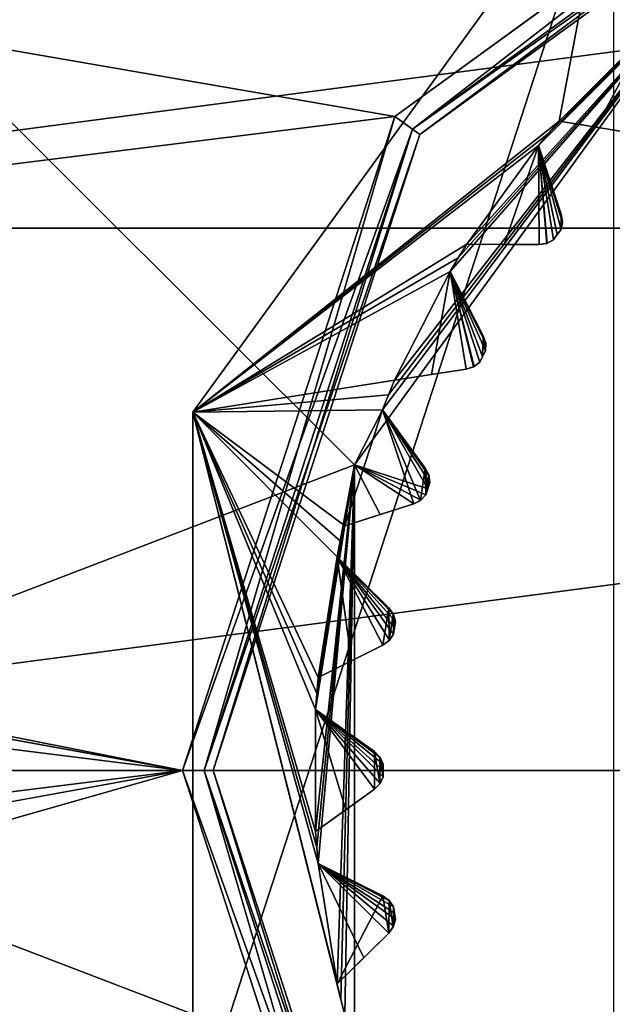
# Model space of a CAD drawing. Header units: millimetres. Extents: x -114 to 114, y -48 to 36.
# Tile 220 of 256: x 62.25 to 66.08, y -1.51 to 4.86. Entities that reach past the tile are written whole.
import ezdxf

# ---------------------------------------------------------------- set-up
doc = ezdxf.new("R2010")
doc.units = ezdxf.units.MM
doc.header["$LTSCALE"] = 65.185185
for name, color, linetype in [('2', 7, 'CONTINUOUS'), ('2786', 7, 'CONTINUOUS'), ('2841', 7, 'CONTINUOUS'), ('3026', 7, 'CONTINUOUS'), ('3028', 7, 'CONTINUOUS'), ('3030', 7, 'CONTINUOUS'), ('3032', 7, 'CONTINUOUS'), ('3034', 7, 'CONTINUOUS'), ('3124', 7, 'CONTINUOUS'), ('3125', 7, 'CONTINUOUS'), ('3126', 7, 'CONTINUOUS'), ('3127', 7, 'CONTINUOUS'), ('3128', 7, 'CONTINUOUS'), ('3129', 7, 'CONTINUOUS'), ('3130', 7, 'CONTINUOUS'), ('3131', 7, 'CONTINUOUS'), ('3132', 7, 'CONTINUOUS'), ('3133', 7, 'CONTINUOUS'), ('3134', 7, 'CONTINUOUS'), ('3135', 7, 'CONTINUOUS'), ('3136', 7, 'CONTINUOUS'), ('3137', 7, 'CONTINUOUS'), ('3138', 7, 'CONTINUOUS'), ('3139', 7, 'CONTINUOUS'), ('3140', 7, 'CONTINUOUS'), ('3141', 7, 'CONTINUOUS'), ('3142', 7, 'CONTINUOUS'), ('3143', 7, 'CONTINUOUS'), ('3144', 7, 'CONTINUOUS'), ('3145', 7, 'CONTINUOUS'), ('3146', 7, 'CONTINUOUS'), ('3147', 7, 'CONTINUOUS'), ('3148', 7, 'CONTINUOUS'), ('3149', 7, 'CONTINUOUS'), ('3351', 7, 'CONTINUOUS'), ('3352', 7, 'CONTINUOUS'), ('3353', 7, 'CONTINUOUS'), ('3354', 7, 'CONTINUOUS'), ('3355', 7, 'CONTINUOUS'), ('3356', 7, 'CONTINUOUS'), ('3416', 7, 'CONTINUOUS'), ('3417', 7, 'CONTINUOUS'), ('3418', 7, 'CONTINUOUS'), ('3419', 7, 'CONTINUOUS'), ('3420', 7, 'CONTINUOUS'), ('3421', 7, 'CONTINUOUS'), ('76', 7, 'CONTINUOUS'), ('77', 7, 'CONTINUOUS'), ('86', 7, 'CONTINUOUS'), ('87', 7, 'CONTINUOUS'), ('88', 7, 'CONTINUOUS'), ('89', 7, 'CONTINUOUS')]:
    doc.layers.add(name, color=color, linetype=linetype)

msp = doc.modelspace()

# ---------------------------------------------------------------- linework, layer by layer
at = {"layer": '2', "linetype": 'CONTINUOUS'}
for points in [[(-113, 35, 92.5), (63.3, 0, 92.5), (64.6742, 4.2309, 92.5), (-113, 35, 92.5)], [(63.3, 0, 92.5), (-113, 35, 92.5), (25.7254, 6.8475, 92.5), (63.3, 0, 92.5)], [(68.2746, 6.8475, 92.5), (-113, 35, 92.5), (64.6742, 4.2309, 92.5), (68.2746, 6.8475, 92.5)], [(29.3258, 4.2309, 92.5), (63.3, 0, 92.5), (25.7254, 6.8475, 92.5), (29.3258, 4.2309, 92.5)], [(30.7, 0, 92.5), (63.3, 0, 92.5), (29.3258, 4.2309, 92.5), (30.7, 0, 92.5)], [(-11.6345, -6.8483, 92.5), (113, -35, 92.5), (-9.8, 0, 92.5), (-11.6345, -6.8483, 92.5)], [(-9.8, 0, 92.5), (113, -35, 92.5), (21.2746, -6.8475, 92.5), (-9.8, 0, 92.5)], [(29.3258, -4.2309, 92.5), (113, -35, 92.5), (30.7, 0, 92.5), (29.3258, -4.2309, 92.5)], [(113, -35, 92.5), (68.2746, -6.8475, 92.5), (30.7, 0, 92.5), (113, -35, 92.5)], [(64.6742, -4.2309, 92.5), (63.3, 0, 92.5), (30.7, 0, 92.5), (64.6742, -4.2309, 92.5)], [(68.2746, -6.8475, 92.5), (64.6742, -4.2309, 92.5), (30.7, 0, 92.5), (68.2746, -6.8475, 92.5)]]:
    msp.add_3dface(points, dxfattribs=at)
at = {"layer": '2786', "linetype": 'CONTINUOUS'}
for points in [[(110.5, 32.5, 90), (-9.8, 0, 90), (-11.6345, 6.8483, 90), (110.5, 32.5, 90)], [(-9.8, 0, 90), (110.5, 32.5, 90), (21.2746, 6.8475, 90), (-9.8, 0, 90)], [(110.5, 32.5, 90), (29.3258, 4.2309, 90), (25.7254, 6.8475, 90), (110.5, 32.5, 90)], [(110.5, 32.5, 90), (30.7, 0, 90), (29.3258, 4.2309, 90), (110.5, 32.5, 90)], [(110.5, 32.5, 90), (68.2746, 6.8475, 90), (30.7, 0, 90), (110.5, 32.5, 90)], [(68.2746, 6.8475, 90), (64.6742, 4.2309, 90), (30.7, 0, 90), (68.2746, 6.8475, 90)], [(64.6742, 4.2309, 90), (63.3, 0, 90), (30.7, 0, 90), (64.6742, 4.2309, 90)], [(-50.5, -32.5, 90), (63.3, 0, 90), (64.6742, -4.2309, 90), (-50.5, -32.5, 90)], [(63.3, 0, 90), (-50.5, -32.5, 90), (25.7254, -6.8475, 90), (63.3, 0, 90)], [(63.3, 0, 90), (25.7254, -6.8475, 90), (29.3258, -4.2309, 90), (63.3, 0, 90)], [(63.3, 0, 90), (29.3258, -4.2309, 90), (30.7, 0, 90), (63.3, 0, 90)]]:
    msp.add_3dface(points, dxfattribs=at)
at = {"layer": '2841', "linetype": 'CONTINUOUS'}
for points in [[(83.588, 3.5082, 110), (82.2334, 6.7772, 110), (57.412, 3.5082, 110), (83.588, 3.5082, 110)], [(57.412, 3.5082, 110), (82.2334, 6.7772, 110), (58.7666, 6.7772, 110), (57.412, 3.5082, 110)], [(84.05, 0, 110), (83.588, 3.5082, 110), (56.95, 0, 110), (84.05, 0, 110)], [(56.95, 0, 110), (83.588, 3.5082, 110), (57.412, 3.5082, 110), (56.95, 0, 110)], [(57.412, -3.5082, 110), (84.05, 0, 110), (56.95, 0, 110), (57.412, -3.5082, 110)], [(83.588, -3.5082, 110), (84.05, 0, 110), (57.412, -3.5082, 110), (83.588, -3.5082, 110)]]:
    msp.add_3dface(points, dxfattribs=at)
at = {"layer": '3026', "linetype": 'CONTINUOUS'}
for points in [[(63.367, 2.3175, 108), (66.0917, 6.0677, 108), (63.367, -2.3175, 108), (63.367, 2.3175, 108)], [(63.367, -2.3175, 108), (66.0917, 6.0677, 108), (66.0917, -6.0677, 108), (63.367, -2.3175, 108)]]:
    msp.add_3dface(points, dxfattribs=at)
at = {"layer": '3028', "linetype": 'CONTINUOUS'}
for points in [[(66.0917, 6.0677, 106), (63.367, 2.3175, 106), (65.7393, 4.2022, 106), (66.0917, 6.0677, 106)], [(66.2017, 4.1258, 106), (66.0917, 6.0677, 106), (65.7393, 4.2022, 106), (66.2017, 4.1258, 106)], [(65.7393, 4.2022, 106), (63.367, 2.3175, 106), (65.6714, 4.124, 106), (65.7393, 4.2022, 106)], [(65.6714, 4.124, 106), (63.367, 2.3175, 106), (65.6048, 4.0447, 106), (65.6714, 4.124, 106)], [(65.6048, 4.0447, 106), (63.367, 2.3175, 106), (65.1405, 3.4057, 106), (65.6048, 4.0447, 106)], [(65.6092, 3.4026, 106), (65.6048, 4.0447, 106), (65.1405, 3.4057, 106), (65.6092, 3.4026, 106)], [(65.7526, 3.5999, 106), (65.6048, 4.0447, 106), (65.7511, 3.5012, 106), (65.7526, 3.5999, 106)], [(65.7511, 3.5012, 106), (65.6048, 4.0447, 106), (65.7268, 3.4679, 106), (65.7511, 3.5012, 106)], [(65.7268, 3.4679, 106), (65.6048, 4.0447, 106), (65.7027, 3.4345, 106), (65.7268, 3.4679, 106)], [(65.7027, 3.4345, 106), (65.6048, 4.0447, 106), (65.6587, 3.4107, 106), (65.7027, 3.4345, 106)], [(65.6587, 3.4107, 106), (65.6048, 4.0447, 106), (65.6092, 3.4026, 106), (65.6587, 3.4107, 106)], [(65.7602, 3.5504, 106), (65.7526, 3.5999, 106), (65.7511, 3.5012, 106), (65.7602, 3.5504, 106)], [(65.1405, 3.4057, 106), (63.367, 2.3175, 106), (65.0857, 3.3179, 106), (65.1405, 3.4057, 106)], [(65.0857, 3.3179, 106), (63.367, 2.3175, 106), (65.0324, 3.2291, 106), (65.0857, 3.3179, 106)], [(65.0324, 3.2291, 106), (63.367, 2.3175, 106), (64.6738, 2.5254, 106), (65.0324, 3.2291, 106)], [(65.1372, 2.5957, 106), (65.0324, 3.2291, 106), (64.6738, 2.5254, 106), (65.1372, 2.5957, 106)], [(65.2479, 2.8129, 106), (65.0324, 3.2291, 106), (65.2431, 2.6785, 106), (65.2479, 2.8129, 106)], [(65.2431, 2.6785, 106), (65.0324, 3.2291, 106), (65.2245, 2.6418, 106), (65.2431, 2.6785, 106)], [(65.2245, 2.6418, 106), (65.0324, 3.2291, 106), (65.1847, 2.6113, 106), (65.2245, 2.6418, 106)], [(65.1847, 2.6113, 106), (65.0324, 3.2291, 106), (65.1372, 2.5957, 106), (65.1847, 2.6113, 106)], [(65.2619, 2.7152, 106), (65.2479, 2.8129, 106), (65.2431, 2.6785, 106), (65.2619, 2.7152, 106)], [(65.2632, 2.7652, 106), (65.2479, 2.8129, 106), (65.2619, 2.7152, 106), (65.2632, 2.7652, 106)], [(64.6738, 2.5254, 106), (63.367, 2.3175, 106), (64.6334, 2.43, 106), (64.6738, 2.5254, 106)], [(64.6334, 2.43, 106), (63.367, 2.3175, 106), (64.5945, 2.3341, 106), (64.6334, 2.43, 106)], [(64.5945, 2.3341, 106), (63.367, 2.3175, 106), (64.3504, 1.5829, 106), (64.5945, 2.3341, 106)], [(63.367, 2.3175, 106), (63.367, -2.3175, 106), (64.3504, -1.5829, 106), (63.367, 2.3175, 106)], [(64.3504, 1.5829, 106), (63.367, 2.3175, 106), (64.3255, 1.4824, 106), (64.3504, 1.5829, 106)], [(64.3255, 1.4824, 106), (63.367, 2.3175, 106), (64.3021, 1.3815, 106), (64.3255, 1.4824, 106)], [(64.3021, 1.3815, 106), (63.367, 2.3175, 106), (64.1785, 0.6014, 106), (64.3021, 1.3815, 106)], [(64.1785, 0.6014, 106), (63.367, 2.3175, 106), (64.1696, 0.4982, 106), (64.1785, 0.6014, 106)], [(64.1696, 0.4982, 106), (63.367, 2.3175, 106), (64.1623, 0.3949, 106), (64.1696, 0.4982, 106)], [(64.1623, 0.3949, 106), (63.367, 2.3175, 106), (64.1623, -0.3949, 106), (64.1623, 0.3949, 106)], [(64.1623, -0.3949, 106), (63.367, 2.3175, 106), (64.1696, -0.4982, 106), (64.1623, -0.3949, 106)], [(64.1696, -0.4982, 106), (63.367, 2.3175, 106), (64.1785, -0.6014, 106), (64.1696, -0.4982, 106)], [(64.1785, -0.6014, 106), (63.367, 2.3175, 106), (64.3021, -1.3815, 106), (64.1785, -0.6014, 106)], [(64.3021, -1.3815, 106), (63.367, 2.3175, 106), (64.3255, -1.4824, 106), (64.3021, -1.3815, 106)], [(64.3255, -1.4824, 106), (63.367, 2.3175, 106), (64.3504, -1.5829, 106), (64.3255, -1.4824, 106)], [(64.7971, 1.7248, 106), (64.5945, 2.3341, 106), (64.3504, 1.5829, 106), (64.7971, 1.7248, 106)], [(64.8725, 1.9567, 106), (64.5945, 2.3341, 106), (64.8417, 1.7477, 106), (64.8725, 1.9567, 106)], [(64.8417, 1.7477, 106), (64.5945, 2.3341, 106), (64.7971, 1.7248, 106), (64.8417, 1.7477, 106)], [(64.8762, 1.784, 106), (64.8725, 1.9567, 106), (64.8417, 1.7477, 106), (64.8762, 1.784, 106)], [(64.8951, 1.912, 106), (64.8725, 1.9567, 106), (64.8888, 1.8232, 106), (64.8951, 1.912, 106)], [(64.8888, 1.8232, 106), (64.8725, 1.9567, 106), (64.8762, 1.784, 106), (64.8888, 1.8232, 106)], [(64.9016, 1.8623, 106), (64.8951, 1.912, 106), (64.8888, 1.8232, 106), (64.9016, 1.8623, 106)], [(64.5975, 0.8114, 106), (64.3021, 1.3815, 106), (64.1785, 0.6014, 106), (64.5975, 0.8114, 106)], [(64.6357, 1.0523, 106), (64.3021, 1.3815, 106), (64.5975, 0.8114, 106), (64.6357, 1.0523, 106)], [(64.6379, 0.841, 106), (64.6357, 1.0523, 106), (64.5975, 0.8114, 106), (64.6379, 0.841, 106)], [(64.665, 1.0116, 106), (64.6357, 1.0523, 106), (64.6379, 0.841, 106), (64.665, 1.0116, 106)], [(64.6663, 0.8823, 106), (64.665, 1.0116, 106), (64.6379, 0.841, 106), (64.6663, 0.8823, 106)], [(64.6792, 0.9636, 106), (64.665, 1.0116, 106), (64.6726, 0.923, 106), (64.6792, 0.9636, 106)], [(64.6726, 0.923, 106), (64.665, 1.0116, 106), (64.6663, 0.8823, 106), (64.6726, 0.923, 106)], [(64.5433, 0.1219, 106), (64.1623, 0.3949, 106), (64.5433, -0.1219, 106), (64.5433, 0.1219, 106)], [(64.5433, -0.1219, 106), (64.1623, 0.3949, 106), (64.1623, -0.3949, 106), (64.5433, -0.1219, 106)], [(64.5785, 0.0864, 106), (64.5433, 0.1219, 106), (64.5785, -0.0864, 106), (64.5785, 0.0864, 106)], [(64.5785, -0.0864, 106), (64.5433, 0.1219, 106), (64.5433, -0.1219, 106), (64.5785, -0.0864, 106)], [(64.6001, 0.0412, 106), (64.5785, 0.0864, 106), (64.6, 0, 106), (64.6001, 0.0412, 106)], [(64.6, 0, 106), (64.5785, 0.0864, 106), (64.6001, -0.0412, 106), (64.6, 0, 106)], [(64.6001, -0.0412, 106), (64.5785, 0.0864, 106), (64.5785, -0.0864, 106), (64.6001, -0.0412, 106)], [(64.5975, -0.8114, 106), (64.1785, -0.6014, 106), (64.3021, -1.3815, 106), (64.5975, -0.8114, 106)], [(64.6357, -1.0523, 106), (64.5975, -0.8114, 106), (64.3021, -1.3815, 106), (64.6357, -1.0523, 106)], [(64.6379, -0.841, 106), (64.5975, -0.8114, 106), (64.6357, -1.0523, 106), (64.6379, -0.841, 106)], [(64.665, -1.0116, 106), (64.6379, -0.841, 106), (64.6357, -1.0523, 106), (64.665, -1.0116, 106)], [(64.6663, -0.8823, 106), (64.6379, -0.841, 106), (64.665, -1.0116, 106), (64.6663, -0.8823, 106)], [(64.6726, -0.923, 106), (64.6663, -0.8823, 106), (64.665, -1.0116, 106), (64.6726, -0.923, 106)], [(64.6792, -0.9636, 106), (64.6726, -0.923, 106), (64.665, -1.0116, 106), (64.6792, -0.9636, 106)]]:
    msp.add_3dface(points, dxfattribs=at)
at = {"layer": '3030', "linetype": 'CONTINUOUS'}
for points in [[(59.25, 0, 93.5), (60.7572, 5.625, 93.5), (64.4132, 1.9776, 93.5), (59.25, 0, 93.5)], [(64.4132, 1.9776, 93.5), (60.7572, 5.625, 93.5), (66.7381, 5.1776, 93.5), (64.4132, 1.9776, 93.5)], [(64.4132, -1.9776, 93.5), (59.25, 0, 93.5), (64.4132, 1.9776, 93.5), (64.4132, -1.9776, 93.5)], [(60.7572, -5.625, 93.5), (59.25, 0, 93.5), (66.7381, -5.1776, 93.5), (60.7572, -5.625, 93.5)], [(66.7381, -5.1776, 93.5), (59.25, 0, 93.5), (64.4132, -1.9776, 93.5), (66.7381, -5.1776, 93.5)]]:
    msp.add_3dface(points, dxfattribs=at)
at = {"layer": '3032', "linetype": 'CONTINUOUS'}
for points in [[(66.0917, 6.0677, 108), (63.367, 2.3175, 108), (66.0917, 6.0677, 106), (66.0917, 6.0677, 108)], [(63.367, 2.3175, 108), (63.367, 2.3175, 106), (66.0917, 6.0677, 106), (63.367, 2.3175, 108)], [(63.367, 2.3175, 108), (63.367, -2.3175, 108), (63.367, 2.3175, 106), (63.367, 2.3175, 108)], [(63.367, -2.3175, 108), (63.367, -2.3175, 106), (63.367, 2.3175, 106), (63.367, -2.3175, 108)]]:
    msp.add_3dface(points, dxfattribs=at)
at = {"layer": '3034', "linetype": 'CONTINUOUS'}
for points in [[(64.4132, 1.9776, 93.5), (66.7381, 5.1776, 93.5), (64.5945, 2.3341, 93.55), (64.4132, 1.9776, 93.5)], [(64.5945, 2.3341, 93.55), (66.7381, 5.1776, 93.5), (64.6334, 2.43, 93.55), (64.5945, 2.3341, 93.55)], [(64.6334, 2.43, 93.55), (66.7381, 5.1776, 93.5), (64.6738, 2.5254, 93.55), (64.6334, 2.43, 93.55)], [(64.6738, 2.5254, 93.55), (66.7381, 5.1776, 93.5), (65.0324, 3.2291, 93.55), (64.6738, 2.5254, 93.55)], [(65.0324, 3.2291, 93.55), (66.7381, 5.1776, 93.5), (65.0857, 3.3179, 93.55), (65.0324, 3.2291, 93.55)], [(65.0857, 3.3179, 93.55), (66.7381, 5.1776, 93.5), (65.1405, 3.4057, 93.55), (65.0857, 3.3179, 93.55)], [(65.1405, 3.4057, 93.55), (66.7381, 5.1776, 93.5), (65.6048, 4.0447, 93.55), (65.1405, 3.4057, 93.55)], [(65.6048, 4.0447, 93.55), (66.7381, 5.1776, 93.5), (65.6714, 4.124, 93.55), (65.6048, 4.0447, 93.55)], [(65.6714, 4.124, 93.55), (66.7381, 5.1776, 93.5), (65.7393, 4.2022, 93.55), (65.6714, 4.124, 93.55)], [(65.7393, 4.2022, 93.55), (66.7381, 5.1776, 93.5), (66.2978, 4.7607, 93.55), (65.7393, 4.2022, 93.55)], [(65.9779, 4.1628, 93.7536), (65.7393, 4.2022, 93.55), (66.2978, 4.7607, 93.55), (65.9779, 4.1628, 93.7536)], [(66.2017, 4.1258, 93.942), (65.9779, 4.1628, 93.7536), (66.2978, 4.7607, 93.55), (66.2017, 4.1258, 93.942)], [(65.3823, 3.4041, 93.7536), (65.1405, 3.4057, 93.55), (65.6048, 4.0447, 93.55), (65.3823, 3.4041, 93.7536)], [(65.6092, 3.4026, 93.942), (65.3823, 3.4041, 93.7536), (65.6048, 4.0447, 93.55), (65.6092, 3.4026, 93.942)], [(65.662, 3.4118, 93.9799), (65.6092, 3.4026, 93.942), (65.6048, 4.0447, 93.55), (65.662, 3.4118, 93.9799)], [(65.7027, 3.4345, 94), (65.662, 3.4118, 93.9799), (65.6048, 4.0447, 93.55), (65.7027, 3.4345, 94)], [(65.7268, 3.4679, 94), (65.7027, 3.4345, 94), (65.6048, 4.0447, 93.55), (65.7268, 3.4679, 94)], [(65.7511, 3.5012, 94), (65.7268, 3.4679, 94), (65.6048, 4.0447, 93.55), (65.7511, 3.5012, 94)], [(65.7601, 3.5469, 93.9799), (65.7511, 3.5012, 94), (65.6048, 4.0447, 93.55), (65.7601, 3.5469, 93.9799)], [(65.7526, 3.5999, 93.942), (65.7601, 3.5469, 93.9799), (65.6048, 4.0447, 93.55), (65.7526, 3.5999, 93.942)], [(65.681, 3.8153, 93.7535), (65.7526, 3.5999, 93.942), (65.6048, 4.0447, 93.55), (65.681, 3.8153, 93.7535)], [(64.9128, 2.5616, 93.7536), (64.6738, 2.5254, 93.55), (65.0324, 3.2291, 93.55), (64.9128, 2.5616, 93.7536)], [(65.1372, 2.5957, 93.942), (64.9128, 2.5616, 93.7536), (65.0324, 3.2291, 93.55), (65.1372, 2.5957, 93.942)], [(65.1878, 2.613, 93.9799), (65.1372, 2.5957, 93.942), (65.0324, 3.2291, 93.55), (65.1878, 2.613, 93.9799)], [(65.2245, 2.6418, 94), (65.1878, 2.613, 93.9799), (65.0324, 3.2291, 93.55), (65.2245, 2.6418, 94)], [(65.2431, 2.6785, 94), (65.2245, 2.6418, 94), (65.0324, 3.2291, 93.55), (65.2431, 2.6785, 94)], [(65.2619, 2.7152, 94), (65.2431, 2.6785, 94), (65.0324, 3.2291, 93.55), (65.2619, 2.7152, 94)], [(65.2636, 2.7618, 93.9799), (65.2619, 2.7152, 94), (65.0324, 3.2291, 93.55), (65.2636, 2.7618, 93.9799)], [(65.2479, 2.8129, 93.942), (65.2636, 2.7618, 93.9799), (65.0324, 3.2291, 93.55), (65.2479, 2.8129, 93.942)], [(65.1435, 3.0145, 93.7535), (65.2479, 2.8129, 93.942), (65.0324, 3.2291, 93.55), (65.1435, 3.0145, 93.7535)], [(64.8888, 1.8232, 94), (64.4132, 1.9776, 93.5), (64.5945, 2.3341, 93.55), (64.8888, 1.8232, 94)], [(64.9016, 1.8623, 94), (64.8888, 1.8232, 94), (64.5945, 2.3341, 93.55), (64.9016, 1.8623, 94)], [(64.896, 1.9086, 93.9799), (64.9016, 1.8623, 94), (64.5945, 2.3341, 93.55), (64.896, 1.9086, 93.9799)], [(64.8725, 1.9567, 93.942), (64.896, 1.9086, 93.9799), (64.5945, 2.3341, 93.55), (64.8725, 1.9567, 93.942)], [(64.7379, 2.1394, 93.7535), (64.8725, 1.9567, 93.942), (64.5945, 2.3341, 93.55), (64.7379, 2.1394, 93.7535)], [(64.1696, -0.4982, 93.55), (64.4132, 1.9776, 93.5), (64.1623, -0.3949, 93.55), (64.1696, -0.4982, 93.55)], [(64.1623, -0.3949, 93.55), (64.4132, 1.9776, 93.5), (64.1623, 0.3949, 93.55), (64.1623, -0.3949, 93.55)], [(64.1623, 0.3949, 93.55), (64.4132, 1.9776, 93.5), (64.1696, 0.4982, 93.55), (64.1623, 0.3949, 93.55)], [(64.1785, -0.6014, 93.55), (64.4132, 1.9776, 93.5), (64.1696, -0.4982, 93.55), (64.1785, -0.6014, 93.55)], [(64.1696, 0.4982, 93.55), (64.4132, 1.9776, 93.5), (64.1785, 0.6014, 93.55), (64.1696, 0.4982, 93.55)], [(64.3021, -1.3815, 93.55), (64.4132, 1.9776, 93.5), (64.1785, -0.6014, 93.55), (64.3021, -1.3815, 93.55)], [(64.1785, 0.6014, 93.55), (64.4132, 1.9776, 93.5), (64.3021, 1.3815, 93.55), (64.1785, 0.6014, 93.55)], [(64.3255, -1.4824, 93.55), (64.4132, 1.9776, 93.5), (64.3021, -1.3815, 93.55), (64.3255, -1.4824, 93.55)], [(64.3021, 1.3815, 93.55), (64.4132, 1.9776, 93.5), (64.3255, 1.4824, 93.55), (64.3021, 1.3815, 93.55)], [(64.3504, -1.5829, 93.55), (64.4132, 1.9776, 93.5), (64.3255, -1.4824, 93.55), (64.3504, -1.5829, 93.55)], [(64.3255, 1.4824, 93.55), (64.4132, 1.9776, 93.5), (64.3504, 1.5829, 93.55), (64.3255, 1.4824, 93.55)], [(64.4132, -1.9776, 93.5), (64.4132, 1.9776, 93.5), (64.3504, -1.5829, 93.55), (64.4132, -1.9776, 93.5)], [(64.3504, 1.5829, 93.55), (64.4132, 1.9776, 93.5), (64.5809, 1.6561, 93.7536), (64.3504, 1.5829, 93.55)], [(64.5809, 1.6561, 93.7536), (64.4132, 1.9776, 93.5), (64.7971, 1.7248, 93.942), (64.5809, 1.6561, 93.7536)], [(64.7971, 1.7248, 93.942), (64.4132, 1.9776, 93.5), (64.8444, 1.7498, 93.9799), (64.7971, 1.7248, 93.942)], [(64.8444, 1.7498, 93.9799), (64.4132, 1.9776, 93.5), (64.8762, 1.784, 94), (64.8444, 1.7498, 93.9799)], [(64.8762, 1.784, 94), (64.4132, 1.9776, 93.5), (64.8888, 1.8232, 94), (64.8762, 1.784, 94)], [(64.3947, 0.7097, 93.7536), (64.1785, 0.6014, 93.55), (64.3021, 1.3815, 93.55), (64.3947, 0.7097, 93.7536)], [(64.5975, 0.8114, 93.942), (64.3947, 0.7097, 93.7536), (64.3021, 1.3815, 93.55), (64.5975, 0.8114, 93.942)], [(64.6403, 0.8435, 93.9799), (64.5975, 0.8114, 93.942), (64.3021, 1.3815, 93.55), (64.6403, 0.8435, 93.9799)], [(64.6663, 0.8823, 94), (64.6403, 0.8435, 93.9799), (64.3021, 1.3815, 93.55), (64.6663, 0.8823, 94)], [(64.6726, 0.923, 94), (64.6663, 0.8823, 94), (64.3021, 1.3815, 93.55), (64.6726, 0.923, 94)], [(64.6792, 0.9636, 94), (64.6726, 0.923, 94), (64.3021, 1.3815, 93.55), (64.6792, 0.9636, 94)], [(64.6665, 1.0085, 93.9799), (64.6792, 0.9636, 94), (64.3021, 1.3815, 93.55), (64.6665, 1.0085, 93.9799)], [(64.6357, 1.0523, 93.942), (64.6665, 1.0085, 93.9799), (64.3021, 1.3815, 93.55), (64.6357, 1.0523, 93.942)], [(64.4741, 1.2117, 93.7535), (64.6357, 1.0523, 93.942), (64.3021, 1.3815, 93.55), (64.4741, 1.2117, 93.7535)], [(64.3588, -0.2541, 93.7536), (64.1623, -0.3949, 93.55), (64.1623, 0.3949, 93.55), (64.3588, -0.2541, 93.7536)], [(64.5433, -0.1219, 93.942), (64.3588, -0.2541, 93.7536), (64.1623, 0.3949, 93.55), (64.5433, -0.1219, 93.942)], [(64.5805, -0.0835, 93.9799), (64.5433, -0.1219, 93.942), (64.1623, 0.3949, 93.55), (64.5805, -0.0835, 93.9799)], [(64.6001, -0.0412, 94), (64.5805, -0.0835, 93.9799), (64.1623, 0.3949, 93.55), (64.6001, -0.0412, 94)], [(64.6, 0, 94), (64.6001, -0.0412, 94), (64.1623, 0.3949, 93.55), (64.6, 0, 94)], [(64.6001, 0.0412, 94), (64.6, 0, 94), (64.1623, 0.3949, 93.55), (64.6001, 0.0412, 94)], [(64.5805, 0.0835, 93.9799), (64.6001, 0.0412, 94), (64.1623, 0.3949, 93.55), (64.5805, 0.0835, 93.9799)], [(64.5433, 0.1219, 93.942), (64.5805, 0.0835, 93.9799), (64.1623, 0.3949, 93.55), (64.5433, 0.1219, 93.942)], [(64.3588, 0.2541, 93.7535), (64.5433, 0.1219, 93.942), (64.1623, 0.3949, 93.55), (64.3588, 0.2541, 93.7535)], [(64.4742, -1.2117, 93.7536), (64.3021, -1.3815, 93.55), (64.1785, -0.6014, 93.55), (64.4742, -1.2117, 93.7536)], [(64.6357, -1.0523, 93.942), (64.4742, -1.2117, 93.7536), (64.1785, -0.6014, 93.55), (64.6357, -1.0523, 93.942)], [(64.6665, -1.0085, 93.9799), (64.6357, -1.0523, 93.942), (64.1785, -0.6014, 93.55), (64.6665, -1.0085, 93.9799)], [(64.6792, -0.9636, 94), (64.6665, -1.0085, 93.9799), (64.1785, -0.6014, 93.55), (64.6792, -0.9636, 94)], [(64.6726, -0.923, 94), (64.6792, -0.9636, 94), (64.1785, -0.6014, 93.55), (64.6726, -0.923, 94)], [(64.6663, -0.8823, 94), (64.6726, -0.923, 94), (64.1785, -0.6014, 93.55), (64.6663, -0.8823, 94)], [(64.6404, -0.8436, 93.9799), (64.6663, -0.8823, 94), (64.1785, -0.6014, 93.55), (64.6404, -0.8436, 93.9799)], [(64.5975, -0.8114, 93.942), (64.6404, -0.8436, 93.9799), (64.1785, -0.6014, 93.55), (64.5975, -0.8114, 93.942)], [(64.3946, -0.7097, 93.7535), (64.5975, -0.8114, 93.942), (64.1785, -0.6014, 93.55), (64.3946, -0.7097, 93.7535)]]:
    msp.add_3dface(points, dxfattribs=at)
at = {"layer": '3124', "linetype": 'CONTINUOUS'}
for points in [[(64.3021, -1.3815, 106), (64.3255, -1.4824, 106), (64.3021, -1.3815, 93.55), (64.3021, -1.3815, 106)], [(64.3255, -1.4824, 106), (64.3255, -1.4824, 93.55), (64.3021, -1.3815, 93.55), (64.3255, -1.4824, 106)], [(64.3255, -1.4824, 106), (64.3504, -1.5829, 106), (64.3255, -1.4824, 93.55), (64.3255, -1.4824, 106)], [(64.3504, -1.5829, 106), (64.3504, -1.5829, 93.55), (64.3255, -1.4824, 93.55), (64.3504, -1.5829, 106)]]:
    msp.add_3dface(points, dxfattribs=at)
at = {"layer": '3125', "linetype": 'CONTINUOUS'}
for points in [[(64.6357, -1.0523, 106), (64.3021, -1.3815, 106), (64.3021, -1.3815, 93.55), (64.6357, -1.0523, 106)], [(64.6357, -1.0523, 106), (64.3021, -1.3815, 93.55), (64.4742, -1.2117, 93.7536), (64.6357, -1.0523, 106)], [(64.6357, -1.0523, 106), (64.4742, -1.2117, 93.7536), (64.6357, -1.0523, 93.942), (64.6357, -1.0523, 106)]]:
    msp.add_3dface(points, dxfattribs=at)
at = {"layer": '3126', "linetype": 'CONTINUOUS'}
for points in [[(64.5975, -0.8114, 106), (64.6379, -0.841, 106), (64.5975, -0.8114, 93.942), (64.5975, -0.8114, 106)], [(64.6379, -0.841, 106), (64.6404, -0.8436, 93.9799), (64.5975, -0.8114, 93.942), (64.6379, -0.841, 106)], [(64.6379, -0.841, 106), (64.6663, -0.8823, 106), (64.6404, -0.8436, 93.9799), (64.6379, -0.841, 106)], [(64.6663, -0.8823, 106), (64.6663, -0.8823, 94), (64.6404, -0.8436, 93.9799), (64.6663, -0.8823, 106)]]:
    msp.add_3dface(points, dxfattribs=at)
at = {"layer": '3127', "linetype": 'CONTINUOUS'}
for points in [[(64.1785, -0.6014, 106), (64.5975, -0.8114, 106), (64.5975, -0.8114, 93.942), (64.1785, -0.6014, 106)], [(64.1785, -0.6014, 106), (64.5975, -0.8114, 93.942), (64.3946, -0.7097, 93.7535), (64.1785, -0.6014, 106)], [(64.1785, -0.6014, 106), (64.3946, -0.7097, 93.7535), (64.1785, -0.6014, 93.55), (64.1785, -0.6014, 106)]]:
    msp.add_3dface(points, dxfattribs=at)
at = {"layer": '3128', "linetype": 'CONTINUOUS'}
for points in [[(64.1623, -0.3949, 106), (64.1696, -0.4982, 106), (64.1623, -0.3949, 93.55), (64.1623, -0.3949, 106)], [(64.1696, -0.4982, 106), (64.1696, -0.4982, 93.55), (64.1623, -0.3949, 93.55), (64.1696, -0.4982, 106)], [(64.1696, -0.4982, 106), (64.1785, -0.6014, 106), (64.1696, -0.4982, 93.55), (64.1696, -0.4982, 106)], [(64.1785, -0.6014, 106), (64.1785, -0.6014, 93.55), (64.1696, -0.4982, 93.55), (64.1785, -0.6014, 106)]]:
    msp.add_3dface(points, dxfattribs=at)
at = {"layer": '3129', "linetype": 'CONTINUOUS'}
for points in [[(64.5433, -0.1219, 106), (64.1623, -0.3949, 106), (64.1623, -0.3949, 93.55), (64.5433, -0.1219, 106)], [(64.5433, -0.1219, 106), (64.1623, -0.3949, 93.55), (64.3588, -0.2541, 93.7536), (64.5433, -0.1219, 106)], [(64.5433, -0.1219, 106), (64.3588, -0.2541, 93.7536), (64.5433, -0.1219, 93.942), (64.5433, -0.1219, 106)]]:
    msp.add_3dface(points, dxfattribs=at)
at = {"layer": '3130', "linetype": 'CONTINUOUS'}
for points in [[(64.5433, 0.1219, 106), (64.5785, 0.0864, 106), (64.5433, 0.1219, 93.942), (64.5433, 0.1219, 106)], [(64.5785, 0.0864, 106), (64.5805, 0.0835, 93.9799), (64.5433, 0.1219, 93.942), (64.5785, 0.0864, 106)], [(64.5785, 0.0864, 106), (64.6001, 0.0412, 106), (64.5805, 0.0835, 93.9799), (64.5785, 0.0864, 106)], [(64.6001, 0.0412, 106), (64.6001, 0.0412, 94), (64.5805, 0.0835, 93.9799), (64.6001, 0.0412, 106)]]:
    msp.add_3dface(points, dxfattribs=at)
at = {"layer": '3131', "linetype": 'CONTINUOUS'}
for points in [[(64.1623, 0.3949, 106), (64.5433, 0.1219, 106), (64.5433, 0.1219, 93.942), (64.1623, 0.3949, 106)], [(64.1623, 0.3949, 106), (64.5433, 0.1219, 93.942), (64.3588, 0.2541, 93.7535), (64.1623, 0.3949, 106)], [(64.1623, 0.3949, 106), (64.3588, 0.2541, 93.7535), (64.1623, 0.3949, 93.55), (64.1623, 0.3949, 106)]]:
    msp.add_3dface(points, dxfattribs=at)
at = {"layer": '3132', "linetype": 'CONTINUOUS'}
for points in [[(64.1785, 0.6014, 106), (64.1696, 0.4982, 106), (64.1785, 0.6014, 93.55), (64.1785, 0.6014, 106)], [(64.1696, 0.4982, 106), (64.1696, 0.4982, 93.55), (64.1785, 0.6014, 93.55), (64.1696, 0.4982, 106)], [(64.1696, 0.4982, 106), (64.1623, 0.3949, 106), (64.1696, 0.4982, 93.55), (64.1696, 0.4982, 106)], [(64.1623, 0.3949, 106), (64.1623, 0.3949, 93.55), (64.1696, 0.4982, 93.55), (64.1623, 0.3949, 106)]]:
    msp.add_3dface(points, dxfattribs=at)
at = {"layer": '3133', "linetype": 'CONTINUOUS'}
for points in [[(64.5975, 0.8114, 106), (64.1785, 0.6014, 106), (64.1785, 0.6014, 93.55), (64.5975, 0.8114, 106)], [(64.5975, 0.8114, 106), (64.1785, 0.6014, 93.55), (64.3947, 0.7097, 93.7536), (64.5975, 0.8114, 106)], [(64.5975, 0.8114, 106), (64.3947, 0.7097, 93.7536), (64.5975, 0.8114, 93.942), (64.5975, 0.8114, 106)]]:
    msp.add_3dface(points, dxfattribs=at)
at = {"layer": '3134', "linetype": 'CONTINUOUS'}
for points in [[(64.6357, 1.0523, 106), (64.665, 1.0116, 106), (64.6357, 1.0523, 93.942), (64.6357, 1.0523, 106)], [(64.665, 1.0116, 106), (64.6665, 1.0085, 93.9799), (64.6357, 1.0523, 93.942), (64.665, 1.0116, 106)], [(64.665, 1.0116, 106), (64.6792, 0.9636, 106), (64.6665, 1.0085, 93.9799), (64.665, 1.0116, 106)], [(64.6792, 0.9636, 106), (64.6792, 0.9636, 94), (64.6665, 1.0085, 93.9799), (64.6792, 0.9636, 106)]]:
    msp.add_3dface(points, dxfattribs=at)
at = {"layer": '3135', "linetype": 'CONTINUOUS'}
for points in [[(64.3021, 1.3815, 106), (64.6357, 1.0523, 106), (64.6357, 1.0523, 93.942), (64.3021, 1.3815, 106)], [(64.3021, 1.3815, 106), (64.6357, 1.0523, 93.942), (64.4741, 1.2117, 93.7535), (64.3021, 1.3815, 106)], [(64.3021, 1.3815, 106), (64.4741, 1.2117, 93.7535), (64.3021, 1.3815, 93.55), (64.3021, 1.3815, 106)]]:
    msp.add_3dface(points, dxfattribs=at)
at = {"layer": '3136', "linetype": 'CONTINUOUS'}
for points in [[(64.3504, 1.5829, 106), (64.3255, 1.4824, 106), (64.3504, 1.5829, 93.55), (64.3504, 1.5829, 106)], [(64.3255, 1.4824, 106), (64.3255, 1.4824, 93.55), (64.3504, 1.5829, 93.55), (64.3255, 1.4824, 106)], [(64.3255, 1.4824, 106), (64.3021, 1.3815, 106), (64.3255, 1.4824, 93.55), (64.3255, 1.4824, 106)], [(64.3021, 1.3815, 106), (64.3021, 1.3815, 93.55), (64.3255, 1.4824, 93.55), (64.3021, 1.3815, 106)]]:
    msp.add_3dface(points, dxfattribs=at)
at = {"layer": '3137', "linetype": 'CONTINUOUS'}
for points in [[(64.7971, 1.7248, 106), (64.3504, 1.5829, 106), (64.3504, 1.5829, 93.55), (64.7971, 1.7248, 106)], [(64.7971, 1.7248, 106), (64.3504, 1.5829, 93.55), (64.5809, 1.6561, 93.7536), (64.7971, 1.7248, 106)], [(64.7971, 1.7248, 106), (64.5809, 1.6561, 93.7536), (64.7971, 1.7248, 93.942), (64.7971, 1.7248, 106)]]:
    msp.add_3dface(points, dxfattribs=at)
at = {"layer": '3138', "linetype": 'CONTINUOUS'}
for points in [[(64.8725, 1.9567, 106), (64.8951, 1.912, 106), (64.8725, 1.9567, 93.942), (64.8725, 1.9567, 106)], [(64.8951, 1.912, 106), (64.896, 1.9086, 93.9799), (64.8725, 1.9567, 93.942), (64.8951, 1.912, 106)], [(64.8951, 1.912, 106), (64.9016, 1.8623, 106), (64.896, 1.9086, 93.9799), (64.8951, 1.912, 106)], [(64.9016, 1.8623, 106), (64.9016, 1.8623, 94), (64.896, 1.9086, 93.9799), (64.9016, 1.8623, 106)]]:
    msp.add_3dface(points, dxfattribs=at)
at = {"layer": '3139', "linetype": 'CONTINUOUS'}
for points in [[(64.5945, 2.3341, 106), (64.8725, 1.9567, 106), (64.8725, 1.9567, 93.942), (64.5945, 2.3341, 106)], [(64.5945, 2.3341, 106), (64.8725, 1.9567, 93.942), (64.7379, 2.1394, 93.7535), (64.5945, 2.3341, 106)], [(64.5945, 2.3341, 106), (64.7379, 2.1394, 93.7535), (64.5945, 2.3341, 93.55), (64.5945, 2.3341, 106)]]:
    msp.add_3dface(points, dxfattribs=at)
at = {"layer": '3140', "linetype": 'CONTINUOUS'}
for points in [[(64.6738, 2.5254, 106), (64.6334, 2.43, 106), (64.6738, 2.5254, 93.55), (64.6738, 2.5254, 106)], [(64.6334, 2.43, 106), (64.6334, 2.43, 93.55), (64.6738, 2.5254, 93.55), (64.6334, 2.43, 106)], [(64.6334, 2.43, 106), (64.5945, 2.3341, 106), (64.6334, 2.43, 93.55), (64.6334, 2.43, 106)], [(64.5945, 2.3341, 106), (64.5945, 2.3341, 93.55), (64.6334, 2.43, 93.55), (64.5945, 2.3341, 106)]]:
    msp.add_3dface(points, dxfattribs=at)
at = {"layer": '3141', "linetype": 'CONTINUOUS'}
for points in [[(65.1372, 2.5957, 106), (64.6738, 2.5254, 106), (64.6738, 2.5254, 93.55), (65.1372, 2.5957, 106)], [(65.1372, 2.5957, 106), (64.6738, 2.5254, 93.55), (64.9128, 2.5616, 93.7536), (65.1372, 2.5957, 106)], [(65.1372, 2.5957, 106), (64.9128, 2.5616, 93.7536), (65.1372, 2.5957, 93.942), (65.1372, 2.5957, 106)]]:
    msp.add_3dface(points, dxfattribs=at)
at = {"layer": '3142', "linetype": 'CONTINUOUS'}
for points in [[(65.2479, 2.8129, 106), (65.2632, 2.7652, 106), (65.2479, 2.8129, 93.942), (65.2479, 2.8129, 106)], [(65.2632, 2.7652, 106), (65.2636, 2.7618, 93.9799), (65.2479, 2.8129, 93.942), (65.2632, 2.7652, 106)], [(65.2632, 2.7652, 106), (65.2619, 2.7152, 106), (65.2636, 2.7618, 93.9799), (65.2632, 2.7652, 106)], [(65.2619, 2.7152, 106), (65.2619, 2.7152, 94), (65.2636, 2.7618, 93.9799), (65.2619, 2.7152, 106)]]:
    msp.add_3dface(points, dxfattribs=at)
at = {"layer": '3143', "linetype": 'CONTINUOUS'}
for points in [[(65.0324, 3.2291, 106), (65.2479, 2.8129, 106), (65.2479, 2.8129, 93.942), (65.0324, 3.2291, 106)], [(65.0324, 3.2291, 106), (65.2479, 2.8129, 93.942), (65.1435, 3.0145, 93.7535), (65.0324, 3.2291, 106)], [(65.0324, 3.2291, 106), (65.1435, 3.0145, 93.7535), (65.0324, 3.2291, 93.55), (65.0324, 3.2291, 106)]]:
    msp.add_3dface(points, dxfattribs=at)
at = {"layer": '3144', "linetype": 'CONTINUOUS'}
for points in [[(65.1405, 3.4057, 106), (65.0857, 3.3179, 106), (65.1405, 3.4057, 93.55), (65.1405, 3.4057, 106)], [(65.0857, 3.3179, 106), (65.0857, 3.3179, 93.55), (65.1405, 3.4057, 93.55), (65.0857, 3.3179, 106)], [(65.0857, 3.3179, 106), (65.0324, 3.2291, 106), (65.0857, 3.3179, 93.55), (65.0857, 3.3179, 106)], [(65.0324, 3.2291, 106), (65.0324, 3.2291, 93.55), (65.0857, 3.3179, 93.55), (65.0324, 3.2291, 106)]]:
    msp.add_3dface(points, dxfattribs=at)
at = {"layer": '3145', "linetype": 'CONTINUOUS'}
for points in [[(65.6092, 3.4026, 106), (65.1405, 3.4057, 106), (65.1405, 3.4057, 93.55), (65.6092, 3.4026, 106)], [(65.6092, 3.4026, 106), (65.1405, 3.4057, 93.55), (65.3823, 3.4041, 93.7536), (65.6092, 3.4026, 106)], [(65.6092, 3.4026, 106), (65.3823, 3.4041, 93.7536), (65.6092, 3.4026, 93.942), (65.6092, 3.4026, 106)]]:
    msp.add_3dface(points, dxfattribs=at)
at = {"layer": '3146', "linetype": 'CONTINUOUS'}
for points in [[(65.7526, 3.5999, 106), (65.7602, 3.5504, 106), (65.7526, 3.5999, 93.942), (65.7526, 3.5999, 106)], [(65.7602, 3.5504, 106), (65.7601, 3.5469, 93.9799), (65.7526, 3.5999, 93.942), (65.7602, 3.5504, 106)], [(65.7602, 3.5504, 106), (65.7511, 3.5012, 106), (65.7601, 3.5469, 93.9799), (65.7602, 3.5504, 106)], [(65.7511, 3.5012, 106), (65.7511, 3.5012, 94), (65.7601, 3.5469, 93.9799), (65.7511, 3.5012, 106)]]:
    msp.add_3dface(points, dxfattribs=at)
at = {"layer": '3147', "linetype": 'CONTINUOUS'}
for points in [[(65.6048, 4.0447, 106), (65.7526, 3.5999, 106), (65.7526, 3.5999, 93.942), (65.6048, 4.0447, 106)], [(65.6048, 4.0447, 106), (65.7526, 3.5999, 93.942), (65.681, 3.8153, 93.7535), (65.6048, 4.0447, 106)], [(65.6048, 4.0447, 106), (65.681, 3.8153, 93.7535), (65.6048, 4.0447, 93.55), (65.6048, 4.0447, 106)]]:
    msp.add_3dface(points, dxfattribs=at)
at = {"layer": '3148', "linetype": 'CONTINUOUS'}
for points in [[(65.7393, 4.2022, 106), (65.6714, 4.124, 106), (65.7393, 4.2022, 93.55), (65.7393, 4.2022, 106)], [(65.6714, 4.124, 106), (65.6714, 4.124, 93.55), (65.7393, 4.2022, 93.55), (65.6714, 4.124, 106)], [(65.6714, 4.124, 106), (65.6048, 4.0447, 106), (65.6714, 4.124, 93.55), (65.6714, 4.124, 106)], [(65.6048, 4.0447, 106), (65.6048, 4.0447, 93.55), (65.6714, 4.124, 93.55), (65.6048, 4.0447, 106)]]:
    msp.add_3dface(points, dxfattribs=at)
at = {"layer": '3149', "linetype": 'CONTINUOUS'}
for points in [[(66.2017, 4.1258, 106), (65.7393, 4.2022, 106), (65.7393, 4.2022, 93.55), (66.2017, 4.1258, 106)], [(66.2017, 4.1258, 106), (65.7393, 4.2022, 93.55), (65.9779, 4.1628, 93.7536), (66.2017, 4.1258, 106)], [(66.2017, 4.1258, 106), (65.9779, 4.1628, 93.7536), (66.2017, 4.1258, 93.942), (66.2017, 4.1258, 106)]]:
    msp.add_3dface(points, dxfattribs=at)
at = {"layer": '3351', "linetype": 'CONTINUOUS'}
for points in [[(64.6663, -0.8823, 106), (64.6726, -0.923, 106), (64.6663, -0.8823, 94), (64.6663, -0.8823, 106)], [(64.6726, -0.923, 106), (64.6726, -0.923, 94), (64.6663, -0.8823, 94), (64.6726, -0.923, 106)], [(64.6726, -0.923, 106), (64.6792, -0.9636, 106), (64.6726, -0.923, 94), (64.6726, -0.923, 106)], [(64.6792, -0.9636, 106), (64.6792, -0.9636, 94), (64.6726, -0.923, 94), (64.6792, -0.9636, 106)]]:
    msp.add_3dface(points, dxfattribs=at)
at = {"layer": '3352', "linetype": 'CONTINUOUS'}
for points in [[(64.6001, 0.0412, 106), (64.6, 0, 106), (64.6001, 0.0412, 94), (64.6001, 0.0412, 106)], [(64.6, 0, 106), (64.6, 0, 94), (64.6001, 0.0412, 94), (64.6, 0, 106)], [(64.6, 0, 106), (64.6001, -0.0412, 106), (64.6, 0, 94), (64.6, 0, 106)], [(64.6001, -0.0412, 106), (64.6001, -0.0412, 94), (64.6, 0, 94), (64.6001, -0.0412, 106)]]:
    msp.add_3dface(points, dxfattribs=at)
at = {"layer": '3353', "linetype": 'CONTINUOUS'}
for points in [[(64.6792, 0.9636, 106), (64.6726, 0.923, 106), (64.6792, 0.9636, 94), (64.6792, 0.9636, 106)], [(64.6726, 0.923, 106), (64.6726, 0.923, 94), (64.6792, 0.9636, 94), (64.6726, 0.923, 106)], [(64.6726, 0.923, 106), (64.6663, 0.8823, 106), (64.6726, 0.923, 94), (64.6726, 0.923, 106)], [(64.6663, 0.8823, 106), (64.6663, 0.8823, 94), (64.6726, 0.923, 94), (64.6663, 0.8823, 106)]]:
    msp.add_3dface(points, dxfattribs=at)
at = {"layer": '3354', "linetype": 'CONTINUOUS'}
for points in [[(64.9016, 1.8623, 106), (64.8888, 1.8232, 106), (64.9016, 1.8623, 94), (64.9016, 1.8623, 106)], [(64.8888, 1.8232, 106), (64.8888, 1.8232, 94), (64.9016, 1.8623, 94), (64.8888, 1.8232, 106)], [(64.8888, 1.8232, 106), (64.8762, 1.784, 106), (64.8888, 1.8232, 94), (64.8888, 1.8232, 106)], [(64.8762, 1.784, 106), (64.8762, 1.784, 94), (64.8888, 1.8232, 94), (64.8762, 1.784, 106)]]:
    msp.add_3dface(points, dxfattribs=at)
at = {"layer": '3355', "linetype": 'CONTINUOUS'}
for points in [[(65.2431, 2.6785, 106), (65.2245, 2.6418, 106), (65.2431, 2.6785, 94), (65.2431, 2.6785, 106)], [(65.2245, 2.6418, 106), (65.2245, 2.6418, 94), (65.2431, 2.6785, 94), (65.2245, 2.6418, 106)], [(65.2619, 2.7152, 106), (65.2431, 2.6785, 106), (65.2619, 2.7152, 94), (65.2619, 2.7152, 106)], [(65.2431, 2.6785, 106), (65.2431, 2.6785, 94), (65.2619, 2.7152, 94), (65.2431, 2.6785, 106)]]:
    msp.add_3dface(points, dxfattribs=at)
at = {"layer": '3356', "linetype": 'CONTINUOUS'}
for points in [[(65.7268, 3.4679, 106), (65.7027, 3.4345, 106), (65.7268, 3.4679, 94), (65.7268, 3.4679, 106)], [(65.7027, 3.4345, 106), (65.7027, 3.4345, 94), (65.7268, 3.4679, 94), (65.7027, 3.4345, 106)], [(65.7511, 3.5012, 106), (65.7268, 3.4679, 106), (65.7511, 3.5012, 94), (65.7511, 3.5012, 106)], [(65.7268, 3.4679, 106), (65.7268, 3.4679, 94), (65.7511, 3.5012, 94), (65.7268, 3.4679, 106)]]:
    msp.add_3dface(points, dxfattribs=at)
at = {"layer": '3416', "linetype": 'CONTINUOUS'}
for points in [[(64.665, -1.0116, 106), (64.6357, -1.0523, 106), (64.6665, -1.0085, 93.9799), (64.665, -1.0116, 106)], [(64.6357, -1.0523, 106), (64.6357, -1.0523, 93.942), (64.6665, -1.0085, 93.9799), (64.6357, -1.0523, 106)], [(64.6792, -0.9636, 106), (64.665, -1.0116, 106), (64.6792, -0.9636, 94), (64.6792, -0.9636, 106)], [(64.665, -1.0116, 106), (64.6665, -1.0085, 93.9799), (64.6792, -0.9636, 94), (64.665, -1.0116, 106)]]:
    msp.add_3dface(points, dxfattribs=at)
at = {"layer": '3417', "linetype": 'CONTINUOUS'}
for points in [[(64.6001, -0.0412, 106), (64.5785, -0.0864, 106), (64.6001, -0.0412, 94), (64.6001, -0.0412, 106)], [(64.5785, -0.0864, 106), (64.5805, -0.0835, 93.9799), (64.6001, -0.0412, 94), (64.5785, -0.0864, 106)], [(64.5785, -0.0864, 106), (64.5433, -0.1219, 106), (64.5805, -0.0835, 93.9799), (64.5785, -0.0864, 106)], [(64.5433, -0.1219, 106), (64.5433, -0.1219, 93.942), (64.5805, -0.0835, 93.9799), (64.5433, -0.1219, 106)]]:
    msp.add_3dface(points, dxfattribs=at)
at = {"layer": '3418', "linetype": 'CONTINUOUS'}
for points in [[(64.6379, 0.841, 106), (64.5975, 0.8114, 106), (64.6403, 0.8435, 93.9799), (64.6379, 0.841, 106)], [(64.5975, 0.8114, 106), (64.5975, 0.8114, 93.942), (64.6403, 0.8435, 93.9799), (64.5975, 0.8114, 106)], [(64.6663, 0.8823, 106), (64.6379, 0.841, 106), (64.6663, 0.8823, 94), (64.6663, 0.8823, 106)], [(64.6379, 0.841, 106), (64.6403, 0.8435, 93.9799), (64.6663, 0.8823, 94), (64.6379, 0.841, 106)]]:
    msp.add_3dface(points, dxfattribs=at)
at = {"layer": '3419', "linetype": 'CONTINUOUS'}
for points in [[(64.8417, 1.7477, 106), (64.7971, 1.7248, 106), (64.8444, 1.7498, 93.9799), (64.8417, 1.7477, 106)], [(64.7971, 1.7248, 106), (64.7971, 1.7248, 93.942), (64.8444, 1.7498, 93.9799), (64.7971, 1.7248, 106)], [(64.8762, 1.784, 106), (64.8417, 1.7477, 106), (64.8762, 1.784, 94), (64.8762, 1.784, 106)], [(64.8417, 1.7477, 106), (64.8444, 1.7498, 93.9799), (64.8762, 1.784, 94), (64.8417, 1.7477, 106)]]:
    msp.add_3dface(points, dxfattribs=at)
at = {"layer": '3420', "linetype": 'CONTINUOUS'}
for points in [[(65.1847, 2.6113, 106), (65.1372, 2.5957, 106), (65.1878, 2.613, 93.9799), (65.1847, 2.6113, 106)], [(65.1372, 2.5957, 106), (65.1372, 2.5957, 93.942), (65.1878, 2.613, 93.9799), (65.1372, 2.5957, 106)], [(65.2245, 2.6418, 106), (65.1847, 2.6113, 106), (65.2245, 2.6418, 94), (65.2245, 2.6418, 106)], [(65.1847, 2.6113, 106), (65.1878, 2.613, 93.9799), (65.2245, 2.6418, 94), (65.1847, 2.6113, 106)]]:
    msp.add_3dface(points, dxfattribs=at)
at = {"layer": '3421', "linetype": 'CONTINUOUS'}
for points in [[(65.6587, 3.4107, 106), (65.6092, 3.4026, 106), (65.662, 3.4118, 93.9799), (65.6587, 3.4107, 106)], [(65.6092, 3.4026, 106), (65.6092, 3.4026, 93.942), (65.662, 3.4118, 93.9799), (65.6092, 3.4026, 106)], [(65.7027, 3.4345, 106), (65.6587, 3.4107, 106), (65.7027, 3.4345, 94), (65.7027, 3.4345, 106)], [(65.6587, 3.4107, 106), (65.662, 3.4118, 93.9799), (65.7027, 3.4345, 94), (65.6587, 3.4107, 106)]]:
    msp.add_3dface(points, dxfattribs=at)
at = {"layer": '76', "linetype": 'CONTINUOUS'}
for points in [[(68.3369, 6.6574, 92.3), (64.8369, 4.1145, 92.3), (68.3369, 6.6574, 90.2), (68.3369, 6.6574, 92.3)], [(68.3369, 6.6574, 90.2), (64.8369, 4.1145, 92.3), (64.8369, 4.1145, 90.2), (68.3369, 6.6574, 90.2)], [(64.8369, 4.1145, 92.3), (63.5, 0, 92.3), (64.8369, 4.1145, 90.2), (64.8369, 4.1145, 92.3)], [(64.8369, 4.1145, 90.2), (63.5, 0, 92.3), (63.5, 0, 90.2), (64.8369, 4.1145, 90.2)]]:
    msp.add_3dface(points, dxfattribs=at)
at = {"layer": '77', "linetype": 'CONTINUOUS'}
for points in [[(63.5, 0, 90.2), (63.5, 0, 92.3), (64.8369, -4.1145, 92.3), (63.5, 0, 90.2)], [(63.5, 0, 90.2), (64.8369, -4.1145, 92.3), (64.8369, -4.1145, 90.2), (63.5, 0, 90.2)]]:
    msp.add_3dface(points, dxfattribs=at)
at = {"layer": '86', "linetype": 'CONTINUOUS'}
for points in [[(63.3, 0, 92.5), (64.6742, -4.2309, 92.5), (63.4414, 0, 92.4414), (63.3, 0, 92.5)], [(63.5, 0, 92.3), (63.4414, 0, 92.4414), (64.7895, -4.1489, 92.4414), (63.5, 0, 92.3)], [(64.8369, -4.1145, 92.3), (63.5, 0, 92.3), (64.7895, -4.1489, 92.4414), (64.8369, -4.1145, 92.3)], [(63.4414, 0, 92.4414), (64.6742, -4.2309, 92.5), (64.7895, -4.1489, 92.4414), (63.4414, 0, 92.4414)]]:
    msp.add_3dface(points, dxfattribs=at)
at = {"layer": '87', "linetype": 'CONTINUOUS'}
for points in [[(68.2746, 6.8475, 92.5), (64.6742, 4.2309, 92.5), (64.7895, 4.1489, 92.4414), (68.2746, 6.8475, 92.5)], [(68.3188, 6.7131, 92.4414), (68.2746, 6.8475, 92.5), (64.7895, 4.1489, 92.4414), (68.3188, 6.7131, 92.4414)], [(68.3369, 6.6574, 92.3), (68.3188, 6.7131, 92.4414), (64.7895, 4.1489, 92.4414), (68.3369, 6.6574, 92.3)], [(64.8369, 4.1145, 92.3), (68.3369, 6.6574, 92.3), (64.7895, 4.1489, 92.4414), (64.8369, 4.1145, 92.3)], [(64.6742, 4.2309, 92.5), (63.3, 0, 92.5), (64.7895, 4.1489, 92.4414), (64.6742, 4.2309, 92.5)], [(63.3, 0, 92.5), (63.4414, 0, 92.4414), (64.7895, 4.1489, 92.4414), (63.3, 0, 92.5)], [(63.4414, 0, 92.4414), (64.8369, 4.1145, 92.3), (64.7895, 4.1489, 92.4414), (63.4414, 0, 92.4414)], [(63.5, 0, 92.3), (64.8369, 4.1145, 92.3), (63.4414, 0, 92.4414), (63.5, 0, 92.3)]]:
    msp.add_3dface(points, dxfattribs=at)
at = {"layer": '88', "linetype": 'CONTINUOUS'}
for points in [[(64.6742, -4.2309, 90), (63.3, 0, 90), (64.7895, -4.1489, 90.0586), (64.6742, -4.2309, 90)], [(64.7895, -4.1489, 90.0586), (63.3, 0, 90), (63.4414, 0, 90.0586), (64.7895, -4.1489, 90.0586)], [(63.5, 0, 90.2), (64.8369, -4.1145, 90.2), (63.4414, 0, 90.0586), (63.5, 0, 90.2)], [(64.8369, -4.1145, 90.2), (64.7895, -4.1489, 90.0586), (63.4414, 0, 90.0586), (64.8369, -4.1145, 90.2)]]:
    msp.add_3dface(points, dxfattribs=at)
at = {"layer": '89', "linetype": 'CONTINUOUS'}
for points in [[(64.6742, 4.2309, 90), (68.2746, 6.8475, 90), (64.7895, 4.1489, 90.0586), (64.6742, 4.2309, 90)], [(64.7895, 4.1489, 90.0586), (68.2746, 6.8475, 90), (68.3188, 6.7131, 90.0586), (64.7895, 4.1489, 90.0586)], [(64.8369, 4.1145, 90.2), (64.7895, 4.1489, 90.0586), (68.3188, 6.7131, 90.0586), (64.8369, 4.1145, 90.2)], [(68.3369, 6.6574, 90.2), (64.8369, 4.1145, 90.2), (68.3188, 6.7131, 90.0586), (68.3369, 6.6574, 90.2)], [(63.4414, 0, 90.0586), (63.3, 0, 90), (64.6742, 4.2309, 90), (63.4414, 0, 90.0586)], [(63.4414, 0, 90.0586), (64.6742, 4.2309, 90), (64.7895, 4.1489, 90.0586), (63.4414, 0, 90.0586)], [(63.5, 0, 90.2), (63.4414, 0, 90.0586), (64.7895, 4.1489, 90.0586), (63.5, 0, 90.2)], [(64.8369, 4.1145, 90.2), (63.5, 0, 90.2), (64.7895, 4.1489, 90.0586), (64.8369, 4.1145, 90.2)]]:
    msp.add_3dface(points, dxfattribs=at)

doc.saveas('drawing.dxf')
